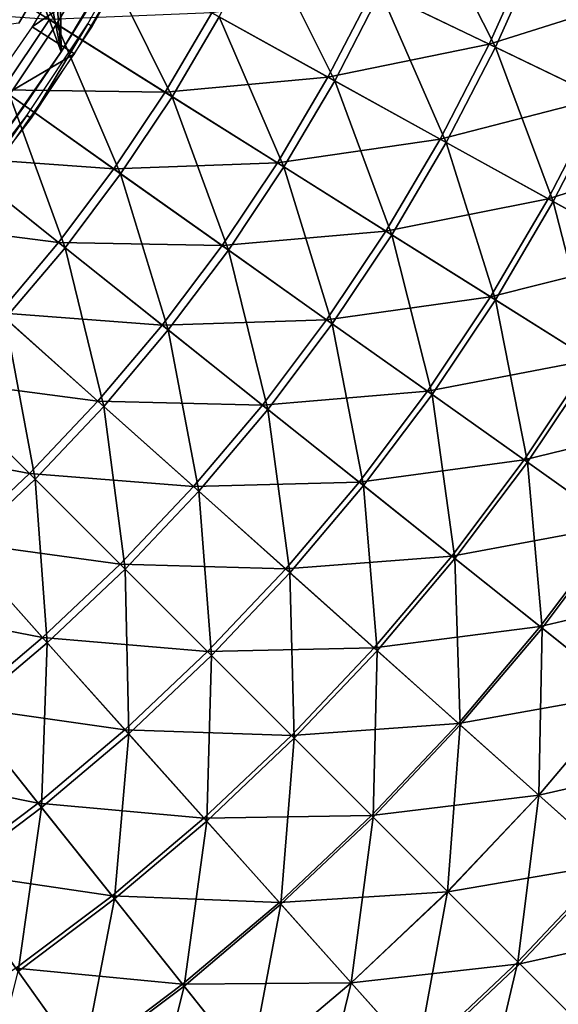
# Model space of a CAD drawing. Header units: millimetres. Extents: x -63 to 63, y -63 to 63.
# Tile 55 of 107: x 24 to 35, y -35 to -16. Entities that reach past the tile are written whole.
import ezdxf

# ---------------------------------------------------------------- set-up
doc = ezdxf.new("R2010")
doc.units = ezdxf.units.MM
doc.header["$LTSCALE"] = 106.095679
for name, color, linetype in [('12', 7, 'CONTINUOUS'), ('14', 7, 'CONTINUOUS'), ('18', 7, 'CONTINUOUS'), ('2', 7, 'CONTINUOUS'), ('24', 7, 'CONTINUOUS'), ('25', 7, 'CONTINUOUS'), ('4', 7, 'CONTINUOUS'), ('6', 7, 'CONTINUOUS')]:
    doc.layers.add(name, color=color, linetype=linetype)

msp = doc.modelspace()

# ---------------------------------------------------------------- linework, layer by layer
at = {"layer": '12', "linetype": 'Continuous'}
for points in [[(22.768, -14.306, 10.136), (23.534, -13.007, 10.136), (25.093, -15.767, 8.688), (22.768, -14.306, 10.136)], [(25.093, -15.767, 8.688), (23.534, -13.007, 10.136), (25.938, -14.335, 8.688), (25.093, -15.767, 8.688)], [(31.434, -15.138, 5.378), (32.233, -13.351, 5.378), (33.679, -16.219, 3.526), (31.434, -15.138, 5.378)], [(33.679, -16.219, 3.526), (32.233, -13.351, 5.378), (34.536, -14.305, 3.526), (33.679, -16.219, 3.526)], [(28.274, -15.626, 7.1), (29.106, -14.016, 7.1), (30.535, -16.876, 5.378), (28.274, -15.626, 7.1)], [(30.535, -16.876, 5.378), (29.106, -14.016, 7.1), (31.434, -15.138, 5.378), (30.535, -16.876, 5.378)], [(24.17, -17.149, 8.688), (22.768, -14.306, 10.136), (25.093, -15.767, 8.688), (24.17, -17.149, 8.688)], [(25.093, -15.767, 8.688), (25.938, -14.335, 8.688), (27.353, -17.187, 7.1), (25.093, -15.767, 8.688)], [(27.353, -17.187, 7.1), (25.938, -14.335, 8.688), (28.274, -15.626, 7.1), (27.353, -17.187, 7.1)], [(33.679, -16.219, 3.526), (34.536, -14.305, 3.526), (35.836, -17.258, 1.548), (33.679, -16.219, 3.526)], [(35.836, -17.258, 1.548), (34.536, -14.305, 3.526), (36.748, -15.221, 1.548), (35.836, -17.258, 1.548)], [(30.535, -16.876, 5.378), (31.434, -15.138, 5.378), (32.717, -18.082, 3.526), (30.535, -16.876, 5.378)], [(32.717, -18.082, 3.526), (31.434, -15.138, 5.378), (33.679, -16.219, 3.526), (32.717, -18.082, 3.526)], [(24.17, -17.149, 8.688), (25.093, -15.767, 8.688), (26.346, -18.694, 7.1), (24.17, -17.149, 8.688)], [(26.346, -18.694, 7.1), (25.093, -15.767, 8.688), (27.353, -17.187, 7.1), (26.346, -18.694, 7.1)], [(27.353, -17.187, 7.1), (28.274, -15.626, 7.1), (29.541, -18.562, 5.378), (27.353, -17.187, 7.1)], [(29.541, -18.562, 5.378), (28.274, -15.626, 7.1), (30.535, -16.876, 5.378), (29.541, -18.562, 5.378)], [(32.717, -18.082, 3.526), (33.679, -16.219, 3.526), (34.812, -19.24, 1.548), (32.717, -18.082, 3.526)], [(34.812, -19.24, 1.548), (33.679, -16.219, 3.526), (35.836, -17.258, 1.548), (34.812, -19.24, 1.548)], [(29.541, -18.562, 5.378), (30.535, -16.876, 5.378), (31.651, -19.888, 3.526), (29.541, -18.562, 5.378)], [(31.651, -19.888, 3.526), (30.535, -16.876, 5.378), (32.717, -18.082, 3.526), (31.651, -19.888, 3.526)], [(23.17, -18.478, 8.688), (24.17, -17.149, 8.688), (25.257, -20.142, 7.1), (23.17, -18.478, 8.688)], [(25.257, -20.142, 7.1), (24.17, -17.149, 8.688), (26.346, -18.694, 7.1), (25.257, -20.142, 7.1)], [(26.346, -18.694, 7.1), (27.353, -17.187, 7.1), (28.454, -20.189, 5.378), (26.346, -18.694, 7.1)], [(28.454, -20.189, 5.378), (27.353, -17.187, 7.1), (29.541, -18.562, 5.378), (28.454, -20.189, 5.378)], [(34.812, -19.24, 1.548), (35.836, -17.258, 1.548), (36.816, -20.348, -0.549), (34.812, -19.24, 1.548)], [(31.651, -19.888, 3.526), (32.717, -18.082, 3.526), (33.679, -21.162, 1.548), (31.651, -19.888, 3.526)], [(33.679, -21.162, 1.548), (32.717, -18.082, 3.526), (34.812, -19.24, 1.548), (33.679, -21.162, 1.548)], [(24.088, -21.526, 7.1), (23.17, -18.478, 8.688), (25.257, -20.142, 7.1), (24.088, -21.526, 7.1)], [(28.454, -20.189, 5.378), (29.541, -18.562, 5.378), (30.487, -21.631, 3.526), (28.454, -20.189, 5.378)], [(30.487, -21.631, 3.526), (29.541, -18.562, 5.378), (31.651, -19.888, 3.526), (30.487, -21.631, 3.526)], [(25.257, -20.142, 7.1), (26.346, -18.694, 7.1), (27.277, -21.753, 5.378), (25.257, -20.142, 7.1)], [(27.277, -21.753, 5.378), (26.346, -18.694, 7.1), (28.454, -20.189, 5.378), (27.277, -21.753, 5.378)], [(33.679, -21.162, 1.548), (34.812, -19.24, 1.548), (35.617, -22.38, -0.549), (33.679, -21.162, 1.548)], [(35.617, -22.38, -0.549), (34.812, -19.24, 1.548), (36.816, -20.348, -0.549), (35.617, -22.38, -0.549)], [(30.487, -21.631, 3.526), (31.651, -19.888, 3.526), (32.439, -23.017, 1.548), (30.487, -21.631, 3.526)], [(32.439, -23.017, 1.548), (31.651, -19.888, 3.526), (33.679, -21.162, 1.548), (32.439, -23.017, 1.548)], [(24.088, -21.526, 7.1), (25.257, -20.142, 7.1), (26.014, -23.248, 5.378), (24.088, -21.526, 7.1)], [(26.014, -23.248, 5.378), (25.257, -20.142, 7.1), (27.277, -21.753, 5.378), (26.014, -23.248, 5.378)], [(27.277, -21.753, 5.378), (28.454, -20.189, 5.378), (29.226, -23.307, 3.526), (27.277, -21.753, 5.378)], [(29.226, -23.307, 3.526), (28.454, -20.189, 5.378), (30.487, -21.631, 3.526), (29.226, -23.307, 3.526)], [(32.439, -23.017, 1.548), (33.679, -21.162, 1.548), (34.307, -24.342, -0.549), (32.439, -23.017, 1.548)], [(34.307, -24.342, -0.549), (33.679, -21.162, 1.548), (35.617, -22.38, -0.549), (34.307, -24.342, -0.549)], [(22.843, -22.843, 7.1), (24.088, -21.526, 7.1), (24.67, -24.67, 5.378), (22.843, -22.843, 7.1)], [(24.67, -24.67, 5.378), (24.088, -21.526, 7.1), (26.014, -23.248, 5.378), (24.67, -24.67, 5.378)], [(26.014, -23.248, 5.378), (27.277, -21.753, 5.378), (27.873, -24.909, 3.526), (26.014, -23.248, 5.378)], [(27.873, -24.909, 3.526), (27.277, -21.753, 5.378), (29.226, -23.307, 3.526), (27.873, -24.909, 3.526)], [(29.226, -23.307, 3.526), (30.487, -21.631, 3.526), (31.098, -24.799, 1.548), (29.226, -23.307, 3.526)], [(31.098, -24.799, 1.548), (30.487, -21.631, 3.526), (32.439, -23.017, 1.548), (31.098, -24.799, 1.548)], [(34.307, -24.342, -0.549), (35.617, -22.38, -0.549), (36.084, -25.603, -2.761), (34.307, -24.342, -0.549)], [(23.248, -26.014, 5.378), (22.843, -22.843, 7.1), (24.67, -24.67, 5.378), (23.248, -26.014, 5.378)], [(31.098, -24.799, 1.548), (32.439, -23.017, 1.548), (32.888, -26.227, -0.549), (31.098, -24.799, 1.548)], [(32.888, -26.227, -0.549), (32.439, -23.017, 1.548), (34.307, -24.342, -0.549), (32.888, -26.227, -0.549)], [(24.67, -24.67, 5.378), (26.014, -23.248, 5.378), (26.432, -26.432, 3.526), (24.67, -24.67, 5.378)], [(26.432, -26.432, 3.526), (26.014, -23.248, 5.378), (27.873, -24.909, 3.526), (26.432, -26.432, 3.526)], [(27.873, -24.909, 3.526), (29.226, -23.307, 3.526), (29.658, -26.504, 1.548), (27.873, -24.909, 3.526)], [(29.658, -26.504, 1.548), (29.226, -23.307, 3.526), (31.098, -24.799, 1.548), (29.658, -26.504, 1.548)], [(32.888, -26.227, -0.549), (34.307, -24.342, -0.549), (34.592, -27.586, -2.761), (32.888, -26.227, -0.549)], [(34.592, -27.586, -2.761), (34.307, -24.342, -0.549), (36.084, -25.603, -2.761), (34.592, -27.586, -2.761)], [(23.248, -26.014, 5.378), (24.67, -24.67, 5.378), (24.909, -27.873, 3.526), (23.248, -26.014, 5.378)], [(24.909, -27.873, 3.526), (24.67, -24.67, 5.378), (26.432, -26.432, 3.526), (24.909, -27.873, 3.526)], [(29.658, -26.504, 1.548), (31.098, -24.799, 1.548), (31.365, -28.03, -0.549), (29.658, -26.504, 1.548)], [(31.365, -28.03, -0.549), (31.098, -24.799, 1.548), (32.888, -26.227, -0.549), (31.365, -28.03, -0.549)], [(26.432, -26.432, 3.526), (27.873, -24.909, 3.526), (28.125, -28.125, 1.548), (26.432, -26.432, 3.526)], [(28.125, -28.125, 1.548), (27.873, -24.909, 3.526), (29.658, -26.504, 1.548), (28.125, -28.125, 1.548)], [(34.592, -27.586, -2.761), (36.084, -25.603, -2.761), (36.205, -28.872, -5.082), (34.592, -27.586, -2.761)], [(23.307, -29.226, 3.526), (23.248, -26.014, 5.378), (24.909, -27.873, 3.526), (23.307, -29.226, 3.526)], [(31.365, -28.03, -0.549), (32.888, -26.227, -0.549), (32.99, -29.482, -2.761), (31.365, -28.03, -0.549)], [(32.99, -29.482, -2.761), (32.888, -26.227, -0.549), (34.592, -27.586, -2.761), (32.99, -29.482, -2.761)], [(24.909, -27.873, 3.526), (26.432, -26.432, 3.526), (26.504, -29.658, 1.548), (24.909, -27.873, 3.526)], [(26.504, -29.658, 1.548), (26.432, -26.432, 3.526), (28.125, -28.125, 1.548), (26.504, -29.658, 1.548)], [(28.125, -28.125, 1.548), (29.658, -26.504, 1.548), (29.744, -29.744, -0.549), (28.125, -28.125, 1.548)], [(29.744, -29.744, -0.549), (29.658, -26.504, 1.548), (31.365, -28.03, -0.549), (29.744, -29.744, -0.549)], [(32.99, -29.482, -2.761), (34.592, -27.586, -2.761), (34.529, -30.857, -5.082), (32.99, -29.482, -2.761)], [(34.529, -30.857, -5.082), (34.592, -27.586, -2.761), (36.205, -28.872, -5.082), (34.529, -30.857, -5.082)], [(23.307, -29.226, 3.526), (24.909, -27.873, 3.526), (24.799, -31.098, 1.548), (23.307, -29.226, 3.526)], [(24.799, -31.098, 1.548), (24.909, -27.873, 3.526), (26.504, -29.658, 1.548), (24.799, -31.098, 1.548)], [(26.504, -29.658, 1.548), (28.125, -28.125, 1.548), (28.03, -31.365, -0.549), (26.504, -29.658, 1.548)], [(28.03, -31.365, -0.549), (28.125, -28.125, 1.548), (29.744, -29.744, -0.549), (28.03, -31.365, -0.549)], [(29.744, -29.744, -0.549), (31.365, -28.03, -0.549), (31.285, -31.285, -2.761), (29.744, -29.744, -0.549)], [(31.285, -31.285, -2.761), (31.365, -28.03, -0.549), (32.99, -29.482, -2.761), (31.285, -31.285, -2.761)], [(34.529, -30.857, -5.082), (36.205, -28.872, -5.082), (35.977, -32.151, -7.505), (34.529, -30.857, -5.082)], [(23.017, -32.439, 1.548), (23.307, -29.226, 3.526), (24.799, -31.098, 1.548), (23.017, -32.439, 1.548)], [(31.285, -31.285, -2.761), (32.99, -29.482, -2.761), (32.744, -32.744, -5.082), (31.285, -31.285, -2.761)], [(32.744, -32.744, -5.082), (32.99, -29.482, -2.761), (34.529, -30.857, -5.082), (32.744, -32.744, -5.082)], [(24.799, -31.098, 1.548), (26.504, -29.658, 1.548), (26.227, -32.888, -0.549), (24.799, -31.098, 1.548)], [(26.227, -32.888, -0.549), (26.504, -29.658, 1.548), (28.03, -31.365, -0.549), (26.227, -32.888, -0.549)], [(28.03, -31.365, -0.549), (29.744, -29.744, -0.549), (29.482, -32.99, -2.761), (28.03, -31.365, -0.549)], [(29.482, -32.99, -2.761), (29.744, -29.744, -0.549), (31.285, -31.285, -2.761), (29.482, -32.99, -2.761)], [(32.744, -32.744, -5.082), (34.529, -30.857, -5.082), (34.117, -34.117, -7.505), (32.744, -32.744, -5.082)], [(34.117, -34.117, -7.505), (34.529, -30.857, -5.082), (35.977, -32.151, -7.505), (34.117, -34.117, -7.505)], [(23.017, -32.439, 1.548), (24.799, -31.098, 1.548), (24.342, -34.307, -0.549), (23.017, -32.439, 1.548)], [(24.342, -34.307, -0.549), (24.799, -31.098, 1.548), (26.227, -32.888, -0.549), (24.342, -34.307, -0.549)], [(26.227, -32.888, -0.549), (28.03, -31.365, -0.549), (27.586, -34.592, -2.761), (26.227, -32.888, -0.549)], [(27.586, -34.592, -2.761), (28.03, -31.365, -0.549), (29.482, -32.99, -2.761), (27.586, -34.592, -2.761)], [(29.482, -32.99, -2.761), (31.285, -31.285, -2.761), (30.857, -34.529, -5.082), (29.482, -32.99, -2.761)], [(30.857, -34.529, -5.082), (31.285, -31.285, -2.761), (32.744, -32.744, -5.082), (30.857, -34.529, -5.082)], [(34.117, -34.117, -7.505), (35.977, -32.151, -7.505), (35.401, -35.401, -10.025), (34.117, -34.117, -7.505)], [(30.857, -34.529, -5.082), (32.744, -32.744, -5.082), (32.151, -35.977, -7.505), (30.857, -34.529, -5.082)], [(32.151, -35.977, -7.505), (32.744, -32.744, -5.082), (34.117, -34.117, -7.505), (32.151, -35.977, -7.505)], [(24.342, -34.307, -0.549), (26.227, -32.888, -0.549), (25.603, -36.084, -2.761), (24.342, -34.307, -0.549)], [(25.603, -36.084, -2.761), (26.227, -32.888, -0.549), (27.586, -34.592, -2.761), (25.603, -36.084, -2.761)], [(27.586, -34.592, -2.761), (29.482, -32.99, -2.761), (28.872, -36.205, -5.082), (27.586, -34.592, -2.761)], [(28.872, -36.205, -5.082), (29.482, -32.99, -2.761), (30.857, -34.529, -5.082), (28.872, -36.205, -5.082)], [(32.151, -35.977, -7.505), (34.117, -34.117, -7.505), (33.36, -37.33, -10.025), (32.151, -35.977, -7.505)], [(33.36, -37.33, -10.025), (34.117, -34.117, -7.505), (35.401, -35.401, -10.025), (33.36, -37.33, -10.025)], [(23.539, -37.463, -2.761), (24.342, -34.307, -0.549), (25.603, -36.084, -2.761), (23.539, -37.463, -2.761)], [(25.603, -36.084, -2.761), (27.586, -34.592, -2.761), (26.797, -37.767, -5.082), (25.603, -36.084, -2.761)], [(26.797, -37.767, -5.082), (27.586, -34.592, -2.761), (28.872, -36.205, -5.082), (26.797, -37.767, -5.082)], [(28.872, -36.205, -5.082), (30.857, -34.529, -5.082), (30.083, -37.723, -7.505), (28.872, -36.205, -5.082)], [(30.083, -37.723, -7.505), (30.857, -34.529, -5.082), (32.151, -35.977, -7.505), (30.083, -37.723, -7.505)]]:
    msp.add_3dface(points, dxfattribs=at)
at = {"layer": '14', "color": 251, "linetype": 'Continuous', "true_color": 0x4c4c4c}
for points in [[(26.27, -14.482, -236), (25.654, -15.552, -36), (25.181, -16.307, -236), (26.27, -14.482, -236)], [(25.654, -15.552, -36), (25.08, -16.462, -36), (25.181, -16.307, -236), (25.654, -15.552, -36)], [(25.181, -16.307, -236), (24.475, -17.349, -36), (23.967, -18.043, -236), (25.181, -16.307, -236)], [(25.08, -16.462, -36), (24.475, -17.349, -36), (25.181, -16.307, -236), (25.08, -16.462, -36)], [(24.475, -17.349, -36), (23.84, -18.212, -36), (23.967, -18.043, -236), (24.475, -17.349, -36)]]:
    msp.add_3dface(points, dxfattribs=at)
at = {"layer": '18', "color": 251, "linetype": 'Continuous', "true_color": 0x4c4c4c}
for points in [[(25.181, -16.307, -236), (24.705, -10.886, -236), (25.092, -9.965, -236), (25.181, -16.307, -236)], [(26.27, -14.482, -236), (25.181, -16.307, -236), (25.092, -9.965, -236), (26.27, -14.482, -236)], [(25.181, -16.307, -236), (24.283, -11.794, -236), (24.705, -10.886, -236), (25.181, -16.307, -236)], [(25.181, -16.307, -236), (23.83, -12.685, -236), (24.283, -11.794, -236), (25.181, -16.307, -236)], [(25.181, -16.307, -236), (23.967, -18.043, -236), (23.83, -12.685, -236), (25.181, -16.307, -236)]]:
    msp.add_3dface(points, dxfattribs=at)
at = {"layer": '2', "color": 4, "linetype": 'Continuous'}
for points in [[(25.678, -14.021, -0.193), (24.612, -15.817, -0.193), (26.544, -14.494, -29.793), (25.678, -14.021, -0.193)], [(26.544, -14.494, -29.793), (24.612, -15.817, -0.193), (25.442, -16.351, -29.793), (26.544, -14.494, -29.793)], [(24.612, -15.817, -0.193), (23.421, -17.533, -0.193), (25.442, -16.351, -29.793), (24.612, -15.817, -0.193)], [(25.442, -16.351, -29.793), (23.421, -17.533, -0.193), (24.211, -18.124, -29.793), (25.442, -16.351, -29.793)]]:
    msp.add_3dface(points, dxfattribs=at)
at = {"layer": '24', "linetype": 'Continuous'}
for points in [[(-21.97, -18.929, -238), (2.728, -12.711, -238), (27.802, -8.248, -238), (-21.97, -18.929, -238)], [(27.143, -10.211, -238), (-21.97, -18.929, -238), (27.802, -8.248, -238), (27.143, -10.211, -238)], [(-20.564, -20.448, -238), (-21.97, -18.929, -238), (27.143, -10.211, -238), (-20.564, -20.448, -238)], [(-20.564, -20.448, -238), (27.143, -10.211, -238), (3.399, -15.839, -238), (-20.564, -20.448, -238)], [(27.143, -10.211, -238), (26.345, -12.121, -238), (3.399, -15.839, -238), (27.143, -10.211, -238)], [(3.399, -15.839, -238), (26.345, -12.121, -238), (3.729, -15.791, -238), (3.399, -15.839, -238)], [(3.729, -15.791, -238), (26.345, -12.121, -238), (4.063, -15.786, -238), (3.729, -15.791, -238)], [(4.063, -15.786, -238), (26.345, -12.121, -238), (4.394, -15.824, -238), (4.063, -15.786, -238)], [(4.394, -15.824, -238), (26.345, -12.121, -238), (4.717, -15.906, -238), (4.394, -15.824, -238)], [(4.717, -15.906, -238), (26.345, -12.121, -238), (5.027, -16.029, -238), (4.717, -15.906, -238)], [(5.027, -16.029, -238), (26.345, -12.121, -238), (5.319, -16.191, -238), (5.027, -16.029, -238)], [(5.319, -16.191, -238), (26.345, -12.121, -238), (5.586, -16.39, -238), (5.319, -16.191, -238)], [(5.586, -16.39, -238), (26.345, -12.121, -238), (5.826, -16.623, -238), (5.586, -16.39, -238)], [(26.345, -12.121, -238), (25.413, -13.97, -238), (5.826, -16.623, -238), (26.345, -12.121, -238)], [(5.826, -16.623, -238), (25.413, -13.97, -238), (6.033, -16.884, -238), (5.826, -16.623, -238)], [(6.033, -16.884, -238), (25.413, -13.97, -238), (6.204, -17.171, -238), (6.033, -16.884, -238)], [(6.204, -17.171, -238), (25.413, -13.97, -238), (6.336, -17.477, -238), (6.204, -17.171, -238)], [(6.336, -17.477, -238), (25.413, -13.97, -238), (6.427, -17.798, -238), (6.336, -17.477, -238)], [(6.427, -17.798, -238), (25.413, -13.97, -238), (6.476, -18.128, -238), (6.427, -17.798, -238)], [(25.413, -13.97, -238), (24.352, -15.747, -238), (6.476, -18.128, -238), (25.413, -13.97, -238)]]:
    msp.add_3dface(points, dxfattribs=at)
at = {"layer": '25', "linetype": 'Continuous'}
for points in [[(24.352, -15.747, -238), (25.413, -13.97, -238), (24.352, -15.747, -236), (24.352, -15.747, -238)], [(24.352, -15.747, -236), (25.413, -13.97, -238), (25.413, -13.97, -236), (24.352, -15.747, -236)]]:
    msp.add_3dface(points, dxfattribs=at)
at = {"layer": '4', "color": 251, "linetype": 'Continuous', "true_color": 0x4c4c4c}
for points in [[(25.703, -15.759, -35.754), (26.762, -13.885, -35.754), (25.786, -15.81, -30.203), (25.703, -15.759, -35.754)], [(25.786, -15.81, -30.203), (26.762, -13.885, -35.754), (26.848, -13.93, -30.203), (25.786, -15.81, -30.203)], [(24.513, -17.553, -35.754), (25.703, -15.759, -35.754), (24.592, -17.609, -30.203), (24.513, -17.553, -35.754)], [(24.592, -17.609, -30.203), (25.703, -15.759, -35.754), (25.786, -15.81, -30.203), (24.592, -17.609, -30.203)], [(23.199, -19.257, -35.754), (24.513, -17.553, -35.754), (23.273, -19.319, -30.203), (23.199, -19.257, -35.754)], [(23.273, -19.319, -30.203), (24.513, -17.553, -35.754), (24.592, -17.609, -30.203), (23.273, -19.319, -30.203)]]:
    msp.add_3dface(points, dxfattribs=at)
at = {"layer": '6', "linetype": 'Continuous'}
for points in [[(34.412, -14.254, 5.518), (31.298, -15.072, 7.304), (33.558, -16.161, 5.518), (34.412, -14.254, 5.518)], [(34.412, -14.254, 5.518), (33.558, -16.161, 5.518), (36.645, -15.179, 3.611), (34.412, -14.254, 5.518)], [(31.298, -15.072, 7.304), (28.133, -15.548, 8.963), (30.403, -16.803, 7.304), (31.298, -15.072, 7.304)], [(31.298, -15.072, 7.304), (30.403, -16.803, 7.304), (33.558, -16.161, 5.518), (31.298, -15.072, 7.304)], [(36.645, -15.179, 3.611), (33.558, -16.161, 5.518), (35.737, -17.21, 3.611), (36.645, -15.179, 3.611)], [(24.953, -15.679, 10.491), (21.795, -15.464, 11.884), (24.034, -17.053, 10.491), (24.953, -15.679, 10.491)], [(28.133, -15.548, 8.963), (24.953, -15.679, 10.491), (27.217, -17.101, 8.963), (28.133, -15.548, 8.963)], [(28.133, -15.548, 8.963), (27.217, -17.101, 8.963), (30.403, -16.803, 7.304), (28.133, -15.548, 8.963)], [(24.953, -15.679, 10.491), (24.034, -17.053, 10.491), (27.217, -17.101, 8.963), (24.953, -15.679, 10.491)], [(33.558, -16.161, 5.518), (30.403, -16.803, 7.304), (32.599, -18.017, 5.518), (33.558, -16.161, 5.518)], [(33.558, -16.161, 5.518), (32.599, -18.017, 5.518), (35.737, -17.21, 3.611), (33.558, -16.161, 5.518)], [(30.403, -16.803, 7.304), (27.217, -17.101, 8.963), (29.413, -18.482, 7.304), (30.403, -16.803, 7.304)], [(30.403, -16.803, 7.304), (29.413, -18.482, 7.304), (32.599, -18.017, 5.518), (30.403, -16.803, 7.304)], [(24.034, -17.053, 10.491), (23.04, -18.374, 10.491), (26.215, -18.6, 8.963), (24.034, -17.053, 10.491)], [(27.217, -17.101, 8.963), (24.034, -17.053, 10.491), (26.215, -18.6, 8.963), (27.217, -17.101, 8.963)], [(27.217, -17.101, 8.963), (26.215, -18.6, 8.963), (29.413, -18.482, 7.304), (27.217, -17.101, 8.963)], [(35.737, -17.21, 3.611), (32.599, -18.017, 5.518), (34.715, -19.187, 3.611), (35.737, -17.21, 3.611)], [(35.737, -17.21, 3.611), (34.715, -19.187, 3.611), (37.827, -18.216, 1.586), (35.737, -17.21, 3.611)], [(32.599, -18.017, 5.518), (29.413, -18.482, 7.304), (31.538, -19.817, 5.518), (32.599, -18.017, 5.518)], [(32.599, -18.017, 5.518), (31.538, -19.817, 5.518), (34.715, -19.187, 3.611), (32.599, -18.017, 5.518)], [(37.827, -18.216, 1.586), (34.715, -19.187, 3.611), (36.746, -20.309, 1.586), (37.827, -18.216, 1.586)], [(23.04, -18.374, 10.491), (21.974, -19.637, 10.491), (25.131, -20.041, 8.963), (23.04, -18.374, 10.491)], [(26.215, -18.6, 8.963), (23.04, -18.374, 10.491), (25.131, -20.041, 8.963), (26.215, -18.6, 8.963)], [(29.413, -18.482, 7.304), (26.215, -18.6, 8.963), (28.331, -20.102, 7.304), (29.413, -18.482, 7.304)], [(29.413, -18.482, 7.304), (28.331, -20.102, 7.304), (31.538, -19.817, 5.518), (29.413, -18.482, 7.304)], [(26.215, -18.6, 8.963), (25.131, -20.041, 8.963), (28.331, -20.102, 7.304), (26.215, -18.6, 8.963)], [(34.715, -19.187, 3.611), (31.538, -19.817, 5.518), (33.585, -21.103, 3.611), (34.715, -19.187, 3.611)], [(34.715, -19.187, 3.611), (33.585, -21.103, 3.611), (36.746, -20.309, 1.586), (34.715, -19.187, 3.611)], [(25.131, -20.041, 8.963), (21.974, -19.637, 10.491), (23.967, -21.419, 8.963), (25.131, -20.041, 8.963)], [(31.538, -19.817, 5.518), (28.331, -20.102, 7.304), (30.377, -21.554, 5.518), (31.538, -19.817, 5.518)], [(31.538, -19.817, 5.518), (30.377, -21.554, 5.518), (33.585, -21.103, 3.611), (31.538, -19.817, 5.518)], [(25.131, -20.041, 8.963), (23.967, -21.419, 8.963), (27.159, -21.659, 7.304), (25.131, -20.041, 8.963)], [(28.331, -20.102, 7.304), (25.131, -20.041, 8.963), (27.159, -21.659, 7.304), (28.331, -20.102, 7.304)], [(28.331, -20.102, 7.304), (27.159, -21.659, 7.304), (30.377, -21.554, 5.518), (28.331, -20.102, 7.304)], [(36.746, -20.309, 1.586), (33.585, -21.103, 3.611), (35.549, -22.337, 1.586), (36.746, -20.309, 1.586)], [(33.585, -21.103, 3.611), (30.377, -21.554, 5.518), (32.349, -22.953, 3.611), (33.585, -21.103, 3.611)], [(33.585, -21.103, 3.611), (32.349, -22.953, 3.611), (35.549, -22.337, 1.586), (33.585, -21.103, 3.611)], [(23.967, -21.419, 8.963), (22.729, -22.729, 8.963), (25.902, -23.148, 7.304), (23.967, -21.419, 8.963)], [(27.159, -21.659, 7.304), (23.967, -21.419, 8.963), (25.902, -23.148, 7.304), (27.159, -21.659, 7.304)], [(30.377, -21.554, 5.518), (27.159, -21.659, 7.304), (29.121, -23.223, 5.518), (30.377, -21.554, 5.518)], [(30.377, -21.554, 5.518), (29.121, -23.223, 5.518), (32.349, -22.953, 3.611), (30.377, -21.554, 5.518)], [(27.159, -21.659, 7.304), (25.902, -23.148, 7.304), (29.121, -23.223, 5.518), (27.159, -21.659, 7.304)], [(35.549, -22.337, 1.586), (32.349, -22.953, 3.611), (34.241, -24.295, 1.586), (35.549, -22.337, 1.586)], [(35.549, -22.337, 1.586), (34.241, -24.295, 1.586), (37.426, -23.517, -0.552), (35.549, -22.337, 1.586)], [(22.729, -22.729, 8.963), (21.419, -23.967, 8.963), (24.563, -24.563, 7.304), (22.729, -22.729, 8.963)], [(25.902, -23.148, 7.304), (22.729, -22.729, 8.963), (24.563, -24.563, 7.304), (25.902, -23.148, 7.304)], [(32.349, -22.953, 3.611), (29.121, -23.223, 5.518), (31.011, -24.73, 3.611), (32.349, -22.953, 3.611)], [(32.349, -22.953, 3.611), (31.011, -24.73, 3.611), (34.241, -24.295, 1.586), (32.349, -22.953, 3.611)], [(25.902, -23.148, 7.304), (24.563, -24.563, 7.304), (27.773, -24.819, 5.518), (25.902, -23.148, 7.304)], [(29.121, -23.223, 5.518), (25.902, -23.148, 7.304), (27.773, -24.819, 5.518), (29.121, -23.223, 5.518)], [(29.121, -23.223, 5.518), (27.773, -24.819, 5.518), (31.011, -24.73, 3.611), (29.121, -23.223, 5.518)], [(37.426, -23.517, -0.552), (34.241, -24.295, 1.586), (36.049, -25.578, -0.552), (37.426, -23.517, -0.552)], [(24.563, -24.563, 7.304), (21.419, -23.967, 8.963), (23.148, -25.902, 7.304), (24.563, -24.563, 7.304)], [(34.241, -24.295, 1.586), (31.011, -24.73, 3.611), (32.825, -26.177, 1.586), (34.241, -24.295, 1.586)], [(34.241, -24.295, 1.586), (32.825, -26.177, 1.586), (36.049, -25.578, -0.552), (34.241, -24.295, 1.586)], [(24.563, -24.563, 7.304), (23.148, -25.902, 7.304), (26.338, -26.338, 5.518), (24.563, -24.563, 7.304)], [(27.773, -24.819, 5.518), (24.563, -24.563, 7.304), (26.338, -26.338, 5.518), (27.773, -24.819, 5.518)], [(27.773, -24.819, 5.518), (26.338, -26.338, 5.518), (29.576, -26.43, 3.611), (27.773, -24.819, 5.518)], [(31.011, -24.73, 3.611), (27.773, -24.819, 5.518), (29.576, -26.43, 3.611), (31.011, -24.73, 3.611)], [(31.011, -24.73, 3.611), (29.576, -26.43, 3.611), (32.825, -26.177, 1.586), (31.011, -24.73, 3.611)], [(36.049, -25.578, -0.552), (32.825, -26.177, 1.586), (34.558, -27.559, -0.552), (36.049, -25.578, -0.552)], [(36.049, -25.578, -0.552), (34.558, -27.559, -0.552), (37.768, -26.798, -2.797), (36.049, -25.578, -0.552)], [(23.148, -25.902, 7.304), (21.659, -27.159, 7.304), (24.819, -27.773, 5.518), (23.148, -25.902, 7.304)], [(26.338, -26.338, 5.518), (23.148, -25.902, 7.304), (24.819, -27.773, 5.518), (26.338, -26.338, 5.518)], [(32.825, -26.177, 1.586), (29.576, -26.43, 3.611), (31.305, -27.976, 1.586), (32.825, -26.177, 1.586)], [(32.825, -26.177, 1.586), (31.305, -27.976, 1.586), (34.558, -27.559, -0.552), (32.825, -26.177, 1.586)], [(26.338, -26.338, 5.518), (24.819, -27.773, 5.518), (28.047, -28.047, 3.611), (26.338, -26.338, 5.518)], [(29.576, -26.43, 3.611), (26.338, -26.338, 5.518), (28.047, -28.047, 3.611), (29.576, -26.43, 3.611)], [(29.576, -26.43, 3.611), (28.047, -28.047, 3.611), (31.305, -27.976, 1.586), (29.576, -26.43, 3.611)], [(37.768, -26.798, -2.797), (34.558, -27.559, -0.552), (36.206, -28.873, -2.797), (37.768, -26.798, -2.797)], [(24.819, -27.773, 5.518), (21.659, -27.159, 7.304), (23.223, -29.121, 5.518), (24.819, -27.773, 5.518)], [(34.558, -27.559, -0.552), (31.305, -27.976, 1.586), (32.958, -29.453, -0.552), (34.558, -27.559, -0.552)], [(34.558, -27.559, -0.552), (32.958, -29.453, -0.552), (36.206, -28.873, -2.797), (34.558, -27.559, -0.552)], [(24.819, -27.773, 5.518), (23.223, -29.121, 5.518), (26.43, -29.576, 3.611), (24.819, -27.773, 5.518)], [(28.047, -28.047, 3.611), (24.819, -27.773, 5.518), (26.43, -29.576, 3.611), (28.047, -28.047, 3.611)], [(28.047, -28.047, 3.611), (26.43, -29.576, 3.611), (29.688, -29.688, 1.586), (28.047, -28.047, 3.611)], [(31.305, -27.976, 1.586), (28.047, -28.047, 3.611), (29.688, -29.688, 1.586), (31.305, -27.976, 1.586)], [(31.305, -27.976, 1.586), (29.688, -29.688, 1.586), (32.958, -29.453, -0.552), (31.305, -27.976, 1.586)], [(36.206, -28.873, -2.797), (32.958, -29.453, -0.552), (34.53, -30.858, -2.797), (36.206, -28.873, -2.797)], [(36.206, -28.873, -2.797), (34.53, -30.858, -2.797), (37.765, -30.117, -5.143), (36.206, -28.873, -2.797)], [(23.223, -29.121, 5.518), (21.554, -30.377, 5.518), (24.73, -31.011, 3.611), (23.223, -29.121, 5.518)], [(26.43, -29.576, 3.611), (23.223, -29.121, 5.518), (24.73, -31.011, 3.611), (26.43, -29.576, 3.611)], [(32.958, -29.453, -0.552), (29.688, -29.688, 1.586), (31.255, -31.255, -0.552), (32.958, -29.453, -0.552)], [(32.958, -29.453, -0.552), (31.255, -31.255, -0.552), (34.53, -30.858, -2.797), (32.958, -29.453, -0.552)], [(26.43, -29.576, 3.611), (24.73, -31.011, 3.611), (27.976, -31.305, 1.586), (26.43, -29.576, 3.611)], [(29.688, -29.688, 1.586), (26.43, -29.576, 3.611), (27.976, -31.305, 1.586), (29.688, -29.688, 1.586)], [(29.688, -29.688, 1.586), (27.976, -31.305, 1.586), (31.255, -31.255, -0.552), (29.688, -29.688, 1.586)], [(37.765, -30.117, -5.143), (34.53, -30.858, -2.797), (36.017, -32.187, -5.143), (37.765, -30.117, -5.143)], [(24.73, -31.011, 3.611), (21.554, -30.377, 5.518), (22.953, -32.349, 3.611), (24.73, -31.011, 3.611)], [(24.73, -31.011, 3.611), (22.953, -32.349, 3.611), (26.177, -32.825, 1.586), (24.73, -31.011, 3.611)], [(27.976, -31.305, 1.586), (24.73, -31.011, 3.611), (26.177, -32.825, 1.586), (27.976, -31.305, 1.586)], [(34.53, -30.858, -2.797), (31.255, -31.255, -0.552), (32.746, -32.746, -2.797), (34.53, -30.858, -2.797)], [(34.53, -30.858, -2.797), (32.746, -32.746, -2.797), (36.017, -32.187, -5.143), (34.53, -30.858, -2.797)], [(27.976, -31.305, 1.586), (26.177, -32.825, 1.586), (29.453, -32.958, -0.552), (27.976, -31.305, 1.586)], [(31.255, -31.255, -0.552), (27.976, -31.305, 1.586), (29.453, -32.958, -0.552), (31.255, -31.255, -0.552)], [(31.255, -31.255, -0.552), (29.453, -32.958, -0.552), (32.746, -32.746, -2.797), (31.255, -31.255, -0.552)], [(26.177, -32.825, 1.586), (22.953, -32.349, 3.611), (24.295, -34.241, 1.586), (26.177, -32.825, 1.586)], [(36.017, -32.187, -5.143), (32.746, -32.746, -2.797), (34.156, -34.156, -5.143), (36.017, -32.187, -5.143)], [(36.017, -32.187, -5.143), (34.156, -34.156, -5.143), (37.415, -33.437, -7.586), (36.017, -32.187, -5.143)], [(32.746, -32.746, -2.797), (29.453, -32.958, -0.552), (30.858, -34.53, -2.797), (32.746, -32.746, -2.797)], [(32.746, -32.746, -2.797), (30.858, -34.53, -2.797), (34.156, -34.156, -5.143), (32.746, -32.746, -2.797)], [(26.177, -32.825, 1.586), (24.295, -34.241, 1.586), (27.559, -34.558, -0.552), (26.177, -32.825, 1.586)], [(29.453, -32.958, -0.552), (26.177, -32.825, 1.586), (27.559, -34.558, -0.552), (29.453, -32.958, -0.552)], [(29.453, -32.958, -0.552), (27.559, -34.558, -0.552), (30.858, -34.53, -2.797), (29.453, -32.958, -0.552)], [(37.415, -33.437, -7.586), (34.156, -34.156, -5.143), (35.482, -35.482, -7.586), (37.415, -33.437, -7.586)], [(24.295, -34.241, 1.586), (22.337, -35.549, 1.586), (25.578, -36.049, -0.552), (24.295, -34.241, 1.586)], [(27.559, -34.558, -0.552), (24.295, -34.241, 1.586), (25.578, -36.049, -0.552), (27.559, -34.558, -0.552)], [(34.156, -34.156, -5.143), (30.858, -34.53, -2.797), (32.187, -36.017, -5.143), (34.156, -34.156, -5.143)], [(34.156, -34.156, -5.143), (32.187, -36.017, -5.143), (35.482, -35.482, -7.586), (34.156, -34.156, -5.143)], [(27.559, -34.558, -0.552), (25.578, -36.049, -0.552), (28.873, -36.206, -2.797), (27.559, -34.558, -0.552)], [(30.858, -34.53, -2.797), (27.559, -34.558, -0.552), (28.873, -36.206, -2.797), (30.858, -34.53, -2.797)], [(30.858, -34.53, -2.797), (28.873, -36.206, -2.797), (32.187, -36.017, -5.143), (30.858, -34.53, -2.797)]]:
    msp.add_3dface(points, dxfattribs=at)

doc.saveas('drawing.dxf')
